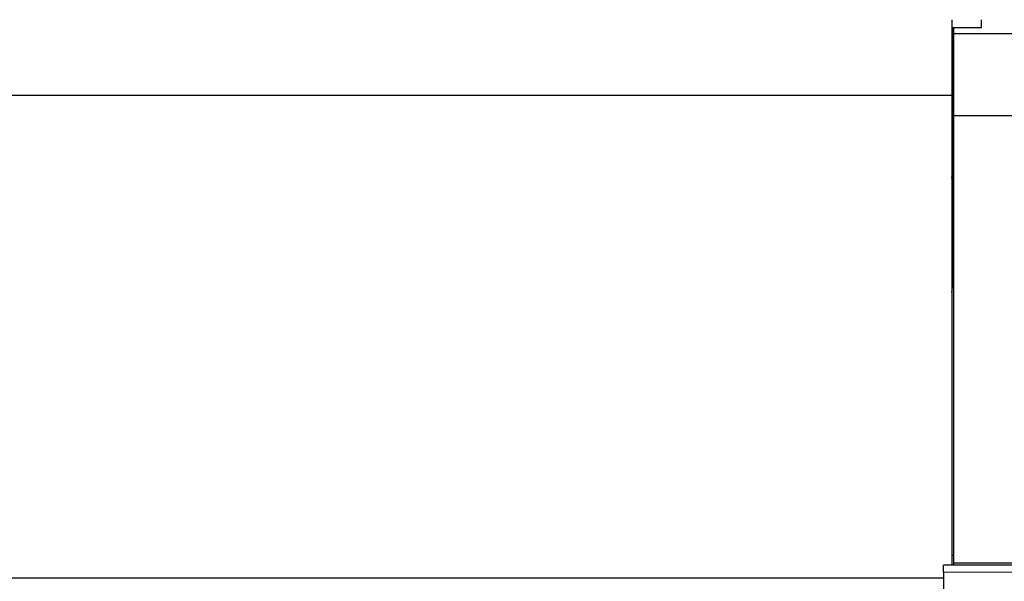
# Model space of a CAD drawing. Header units: inches. Extents: x 0 to 29700, y -16 to 21000.
# Tile 129 of 256: x 5511 to 6658, y 17148 to 17802. Entities that reach past the tile are written whole.
import ezdxf

# ---------------------------------------------------------------- set-up
doc = ezdxf.new("R2010")
doc.units = ezdxf.units.IN
doc.layers.add('1', color=7, linetype='Continuous', true_color=0xffffff)

msp = doc.modelspace()

# ---------------------------------------------------------------- linework, layer by layer
at = {"layer": '1', "color": 2, "linetype": 'Continuous', "lineweight": 25}
for p, q in [((6596.401, 17802.371), (6596.401, 17714.032)), ((6630.901, 17793.293), (6630.901, 17802.372)), ((6596.393, 17793.293), (6630.901, 17793.293)), ((6597.561, 17793.29), (6597.561, 17622.215)), ((6598.901, 17786.068), (6598.901, 17793.293)), ((6598.901, 17690.568), (6598.901, 17786.067)), ((6692.408, 17786.067), (6598.901, 17786.067)), ((6597.564, 17765.004), (6598.902, 17765.004)), ((6596.401, 17714.032), (5459.401, 17714.032)), ((6596.401, 17714.032), (6596.401, 17167.24)), ((7106.401, 17690.568), (6598.901, 17690.568)), ((6598.901, 17169.481), (6598.901, 17690.568)), ((6596.395, 17622.215), (6597.561, 17622.215)), ((6597.561, 17495.924), (6597.561, 17622.214)), ((6598.907, 17178.486), (6596.402, 17178.486)), ((6598.907, 17178.486), (6596.402, 17178.486)), ((6693.877, 17167.232), (6586.877, 17167.232)), ((6586.877, 17159.139), (6586.877, 17167.232)), ((6598.901, 17167.232), (6598.901, 17169.481)), ((7106.401, 17169.481), (6598.901, 17169.481)), ((6586.877, 17159.139), (6586.877, 16870.008)), ((6586.861, 17152.166), (5459.401, 17152.166))]:
    msp.add_line(p, q, dxfattribs=at)
at = {"layer": '1', "color": 110, "linetype": 'Continuous', "lineweight": 13}
msp.add_line((6693.877, 17159.139), (6586.877, 17159.139), dxfattribs=at)
at = {"layer": '1', "color": 2, "linetype": 'Continuous', "lineweight": 25}
for centre, end_param in [((6353.561, 17628.975), 6.22320052), ((6353.561, 17495.924), 6.28318531)]:
    msp.add_ellipse(centre, major_axis=(244, 0), ratio=0.46174861, start_param=6.18569776, end_param=end_param, dxfattribs=at)

doc.saveas('drawing.dxf')
